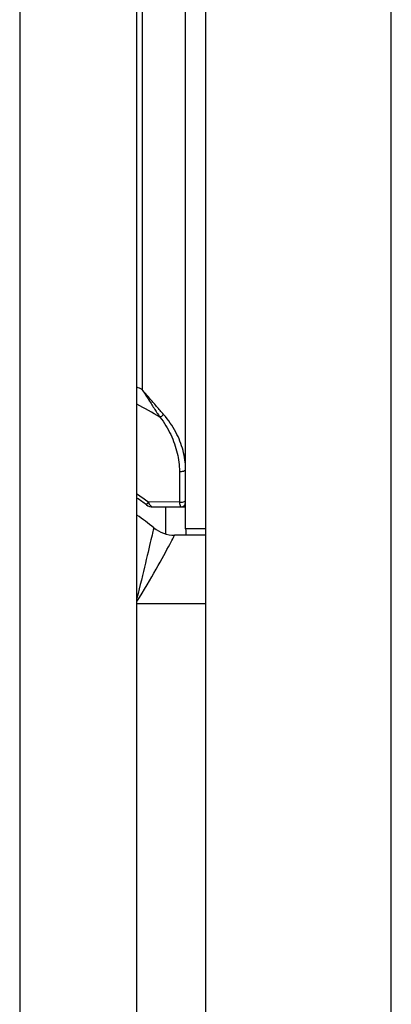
# Model space of a CAD drawing. Header units: inches. Extents: x 5.1 to 81, y 4.4 to 51.
# Tile 19 of 56: x 5.469 to 5.637, y 32.435 to 32.88. Entities that reach past the tile are written whole.
import ezdxf

# ---------------------------------------------------------------- set-up
doc = ezdxf.new("R2010")
doc.units = ezdxf.units.IN
doc.header["$MEASUREMENT"] = 0
doc.layers.add('Visible Edges(ANSI)', color=7, linetype='Continuous', lineweight=25)
doc.layers.add('Visible Tangent Edges(ANSI)', color=7, linetype='Continuous', lineweight=25)

msp = doc.modelspace()

# ---------------------------------------------------------------- linework, layer by layer
at = {"layer": 'Visible Edges(ANSI)'}
for p, q in [((5.552932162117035, 35.43810545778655), (5.552932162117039, 19.60610545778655)), ((5.46899429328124, 35.37610545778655), (5.46899429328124, 19.66810545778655)), ((5.521994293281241, 19.66810545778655), (5.521994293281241, 35.37610545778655)), ((5.543994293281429, 32.79769600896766), (5.543994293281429, 32.91580624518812)), ((5.543994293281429, 32.6771600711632), (5.543994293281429, 32.79769600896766)), ((5.543994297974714, 32.66320992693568), (5.543994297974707, 32.67716006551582)), ((5.543994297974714, 32.66224112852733), (5.543994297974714, 32.66320992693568)), ((5.529188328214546, 32.65990073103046), (5.542025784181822, 32.65990073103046)), ((5.535084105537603, 32.64763135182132), (5.535084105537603, 32.6599007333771)), ((5.542025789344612, 32.6599007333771), (5.543994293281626, 32.6599007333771)), ((5.543994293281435, 32.64990941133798), (5.543994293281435, 32.66224114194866)), ((5.552932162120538, 32.64710545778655), (5.539021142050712, 32.64710545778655))]:
    msp.add_line(p, q, dxfattribs=at)
for centre, radius, start, end in [((5.425884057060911, 32.52210545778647), 0.1712598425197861, 54.10139002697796, 55.86149184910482), ((5.529188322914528, 32.66482199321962), 0.0049212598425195, 234.1013900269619, 270), ((5.542025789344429, 32.66186923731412), 0.0019685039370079, 270, 0), ((5.425884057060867, 32.52210545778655), 0.1649999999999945, 51.05755873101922, 54.3743949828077), ((5.539021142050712, 32.66210545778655), 0.0149999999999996, 231.0575587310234, 270.0000000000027), ((5.568010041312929, 32.64990941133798), 0.0240157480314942, 180, 186.7048488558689)]:
    msp.add_arc(centre, radius, start, end, dxfattribs=at)
at = {"layer": 'Visible Tangent Edges(ANSI)'}
for p, q in [((5.636932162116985, 19.60610545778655), (5.636932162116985, 35.43810545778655)), ((5.524309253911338, 32.93887711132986), (5.524309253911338, 32.71292343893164)), ((5.526302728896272, 32.66083549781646), (5.527147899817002, 32.66200311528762)), ((5.541141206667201, 32.66213521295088), (5.527147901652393, 32.66200312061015)), ((5.552932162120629, 32.64990941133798), (5.543994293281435, 32.64990941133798)), ((5.55293216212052, 32.61610545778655), (5.521994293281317, 32.61610545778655))]:
    msp.add_line(p, q, dxfattribs=at)
at = {"layer": 'Visible Tangent Edges(ANSI)', "flags": 128}
for points in [[(5.534021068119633, 32.70170119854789), (5.533628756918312, 32.70214629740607), (5.533235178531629, 32.70259513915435), (5.532840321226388, 32.70304745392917), (5.532444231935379, 32.70350298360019), (5.532046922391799, 32.70396149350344), (5.531648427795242, 32.70442271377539), (5.531248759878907, 32.70488638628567), (5.530847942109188, 32.70535226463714), (5.530445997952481, 32.70582007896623), (5.53004296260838, 32.70628959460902), (5.529638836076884, 32.70676054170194), (5.529233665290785, 32.70723267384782), (5.528827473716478, 32.70770579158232), (5.528420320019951, 32.70817975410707), (5.528012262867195, 32.70865437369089), (5.527603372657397, 32.70912943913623), (5.527193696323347, 32.70960477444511), (5.52678330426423, 32.71008018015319), (5.526372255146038, 32.71055548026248), (5.525960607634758, 32.71103045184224), (5.525548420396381, 32.71150494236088), (5.525135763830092, 32.71197871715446), (5.524722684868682, 32.7124516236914), (5.524309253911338, 32.71292343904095)], [(5.524309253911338, 32.71292343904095), (5.524652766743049, 32.71239658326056), (5.524995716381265, 32.71186885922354), (5.525338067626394, 32.71134050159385), (5.525679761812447, 32.71081172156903), (5.526020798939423, 32.71028276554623), (5.526361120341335, 32.70975383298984), (5.526700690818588, 32.7092251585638), (5.527039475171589, 32.70869697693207), (5.527377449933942, 32.708169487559), (5.527714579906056, 32.70764293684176), (5.528050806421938, 32.7071175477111), (5.528386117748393, 32.70659353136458), (5.528720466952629, 32.70607107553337), (5.529053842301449, 32.70555037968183), (5.529386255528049, 32.70503176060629), (5.529717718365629, 32.70451548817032), (5.530048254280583, 32.70400189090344), (5.530377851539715, 32.70349122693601), (5.530706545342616, 32.70298382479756), (5.53103432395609, 32.70247996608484), (5.531361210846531, 32.7019799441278), (5.531687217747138, 32.70148406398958), (5.532012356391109, 32.70099260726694), (5.532336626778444, 32.70050589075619)], [(5.532336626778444, 32.70050589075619), (5.533064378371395, 32.69955740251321), (5.533758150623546, 32.69859423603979), (5.534418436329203, 32.69761762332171), (5.535045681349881, 32.69662877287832), (5.535640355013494, 32.69562892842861), (5.536202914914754, 32.69461932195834), (5.536733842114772, 32.69360118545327), (5.537233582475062, 32.69257573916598), (5.537702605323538, 32.69154422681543), (5.538141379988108, 32.69050786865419), (5.538550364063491, 32.68946790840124), (5.538930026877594, 32.68842555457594), (5.539280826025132, 32.68738206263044), (5.539603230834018, 32.68633865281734), (5.539897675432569, 32.6852964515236), (5.540164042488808, 32.68425447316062), (5.540401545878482, 32.68321308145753), (5.540609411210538, 32.6821735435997), (5.540786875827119, 32.68113711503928), (5.540933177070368, 32.68010507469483), (5.541047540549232, 32.67907867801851), (5.541129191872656, 32.67805918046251), (5.541177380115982, 32.67704787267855), (5.54119130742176, 32.67604599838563)], [(5.543994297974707, 32.67716006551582), (5.543974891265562, 32.67816457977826), (5.543917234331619, 32.67917863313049), (5.543822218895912, 32.68020097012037), (5.543690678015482, 32.68123031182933), (5.543523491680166, 32.6822653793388), (5.543321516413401, 32.68330490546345), (5.543085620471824, 32.68434761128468), (5.542816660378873, 32.68539224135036), (5.542515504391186, 32.68643750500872), (5.542182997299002, 32.68748303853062), (5.541819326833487, 32.6885298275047), (5.541423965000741, 32.68957675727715), (5.540996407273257, 32.6906225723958), (5.540536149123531, 32.69166606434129), (5.540042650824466, 32.69270597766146), (5.539515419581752, 32.69374109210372), (5.538953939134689, 32.69477016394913), (5.538357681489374, 32.6957919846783), (5.537726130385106, 32.69680528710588), (5.537058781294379, 32.69780887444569), (5.536355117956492, 32.69880147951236), (5.535614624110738, 32.69978189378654), (5.534836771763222, 32.70074888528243), (5.534021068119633, 32.70170119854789)], [(5.54119130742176, 32.67604599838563), (5.541189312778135, 32.6754699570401), (5.541187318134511, 32.67489362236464), (5.541185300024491, 32.67431699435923), (5.541183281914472, 32.67374006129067), (5.541181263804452, 32.67316283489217), (5.541179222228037, 32.67258530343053), (5.541177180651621, 32.67200746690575), (5.541175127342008, 32.67142931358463), (5.541173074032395, 32.67085085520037), (5.541171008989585, 32.67027209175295), (5.541168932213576, 32.66969301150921), (5.541166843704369, 32.66911360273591), (5.541164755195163, 32.66853388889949), (5.541162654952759, 32.66795384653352), (5.541160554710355, 32.66737348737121), (5.541158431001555, 32.66679279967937), (5.541156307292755, 32.66621177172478), (5.541154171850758, 32.66563042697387), (5.54115203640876, 32.6650487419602), (5.541149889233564, 32.66446671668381), (5.541147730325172, 32.66388435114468), (5.54114555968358, 32.663301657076), (5.54114338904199, 32.66271859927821), (5.541141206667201, 32.66213521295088)], [(5.541141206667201, 32.66213521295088), (5.541167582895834, 32.66195618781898), (5.541195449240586, 32.66178390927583), (5.541224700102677, 32.66161854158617), (5.541255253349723, 32.66146021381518), (5.541287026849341, 32.66130907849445), (5.541319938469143, 32.66116527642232), (5.541353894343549, 32.6610289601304), (5.541388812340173, 32.66090028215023), (5.541424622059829, 32.660779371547), (5.54146120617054, 32.66066629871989), (5.541498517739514, 32.66056100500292), (5.541536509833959, 32.66046349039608), (5.541575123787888, 32.66037374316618), (5.541614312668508, 32.66029176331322), (5.541654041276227, 32.6602175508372), (5.541694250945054, 32.66015110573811), (5.541734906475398, 32.66009241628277), (5.541775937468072, 32.66004149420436), (5.541817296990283, 32.65999837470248), (5.541858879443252, 32.65996313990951), (5.541900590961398, 32.65993580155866), (5.541942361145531, 32.65991630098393), (5.541984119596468, 32.65990461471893), (5.542025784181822, 32.65990073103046)], [(5.529593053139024, 32.65043878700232), (5.529576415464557, 32.65036817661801), (5.5295267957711, 32.65015758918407), (5.529444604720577, 32.64980894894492), (5.529330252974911, 32.64932415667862), (5.529184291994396, 32.64870565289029), (5.529007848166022, 32.64795843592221), (5.52880155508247, 32.64708555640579), (5.528565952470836, 32.64608965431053), (5.528301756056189, 32.64497394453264), (5.528010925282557, 32.64374721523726), (5.527695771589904, 32.6424194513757), (5.527358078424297, 32.64099852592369), (5.526997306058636, 32.63948251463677), (5.526614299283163, 32.63787528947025), (5.526211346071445, 32.63618670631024), (5.52579069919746, 32.63442646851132), (5.525354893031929, 32.63260540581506), (5.524905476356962, 32.63073007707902), (5.524443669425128, 32.62880560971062), (5.523970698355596, 32.62683714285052), (5.523487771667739, 32.62482983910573), (5.522996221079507, 32.62278914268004), (5.522497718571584, 32.62072188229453), (5.521994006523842, 32.6186351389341)], [(5.521994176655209, 32.61709240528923), (5.523155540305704, 32.61898447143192), (5.524300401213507, 32.62087173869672), (5.525424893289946, 32.62274677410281), (5.526525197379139, 32.62460214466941), (5.527598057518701, 32.62643106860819), (5.528641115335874, 32.62822773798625), (5.529652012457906, 32.62998641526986), (5.530628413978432, 32.63170135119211), (5.531567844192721, 32.63336659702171), (5.532465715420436, 32.63497210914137), (5.533317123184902, 32.63650704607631), (5.53411749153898, 32.63796109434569), (5.534863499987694, 32.63932613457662), (5.535557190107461, 32.64060385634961), (5.536196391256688, 32.64178836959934), (5.536776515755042, 32.64286937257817), (5.537293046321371, 32.64383657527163), (5.537744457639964, 32.64468556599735), (5.53812989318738, 32.64541328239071), (5.538448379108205, 32.64601645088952), (5.538697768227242, 32.64648979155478), (5.53887689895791, 32.64683045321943), (5.538984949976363, 32.64703635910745), (5.539021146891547, 32.64710545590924)]]:
    msp.add_lwpolyline(points, dxfattribs=at)
at = {"layer": 'Visible Tangent Edges(ANSI)'}
for centre, radius, start, end in [((5.425884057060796, 32.52210545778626), 0.214706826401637, 62.71501224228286, 63.40796716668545), ((5.425884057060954, 32.52210545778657), 0.20774711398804, 59.1752261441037, 62.4429940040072), ((5.425884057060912, 32.52210545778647), 0.1727012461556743, 54.10139002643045, 56.18511096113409)]:
    msp.add_arc(centre, radius, start, end, dxfattribs=at)
for centre, major_axis, ratio, start_param, end_param in [((5.533049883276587, 32.70170120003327), (-0.0015405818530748, -0.0012254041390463), 0.3329377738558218, 0.847894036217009, 1.967208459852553), ((5.54202578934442, 32.6771600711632), (0.0019685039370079, 0), 0.624870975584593, 4.274624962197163, 6.283185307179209), ((5.542025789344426, 32.6632099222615), (0.0019685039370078, 0), 0.6111348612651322, 4.246328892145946, 6.28318530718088), ((5.529188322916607, 32.66482199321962), (0, -0.0049212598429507), 0.5058131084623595, 5.322301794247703, 6.283185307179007)]:
    msp.add_ellipse(centre, major_axis=major_axis, ratio=ratio, start_param=start_param, end_param=end_param, dxfattribs=at)

doc.saveas('drawing.dxf')
